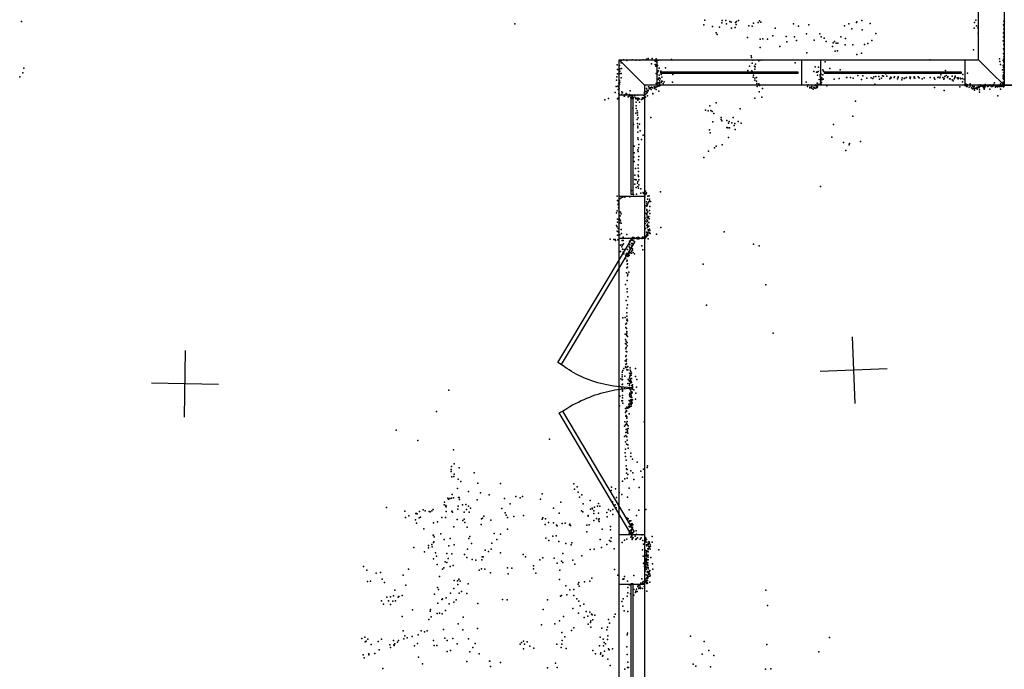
# Model space of a CAD drawing. Header units: millimetres. Extents: x -28413 to 52712, y -42191 to 56778.
# Tile 42 of 70: x 487 to 6383, y 10788 to 14680. Entities that reach past the tile are written whole.
import ezdxf

# ---------------------------------------------------------------- set-up
doc = ezdxf.new("R2010")
doc.units = ezdxf.units.MM
for name, color, linetype in [('DOORS', 7, 'Continuous'), ('P', 9, 'Continuous'), ('PANOS', 10, 'Continuous'), ('ROOMS', 1, 'Continuous'), ('WALLS', 3, 'Continuous'), ('WINDOWS', 6, 'Continuous')]:
    doc.layers.add(name, color=color, linetype=linetype)

# ---------------------------------------------------------------- blocks, each defined once
blk = doc.blocks.new('6-Fixed_7C')
blk.add_lwpolyline([(-584.3, 5.9), (584.3, 5.9), (584.3, -6.8), (-584.3, -6.8), (-584.3, 5.9)])
blk = doc.blocks.new('2-Double_40')
for points in [[(-803.047, 5.11842), (-144.478, 395.382), (-134.282, 378.176), (-792.851, -12.0874), (-803.047, 5.11842)], [(-134.282, 378.176), (-119.32, 354.081), (-109.98, 338.172), (-101.133, 322.376), (-92.7658, 306.684), (-84.8675, 291.087), (-77.4254, 275.576), (-70.4273, 260.141), (-63.861, 244.774), (-57.7142, 229.467), (-51.9747, 214.209), (-46.6303, 198.992), (-41.6688, 183.807), (-37.078, 168.646), (-32.8455, 153.498), (-28.9593, 138.355), (-25.407, 123.208), (-22.1765, 108.049), (-19.2555, 92.867), (-16.6317, 77.6544), (-14.2931, 62.402), (-12.2272, 47.1006), (-10.422, 31.7413), (-8.86523, 16.3152), (-6.96899, -6.96899)], [(-6.96899, -6.96899), (-5.64674, 24.0467), (-4.27553, 44.0225), (-2.51777, 63.4584), (-0.37793, 82.3727), (2.13953, 100.783), (5.03013, 118.709), (8.2894, 136.167), (11.9129, 153.176), (15.8961, 169.754), (20.2346, 185.919), (24.9238, 201.69), (29.9595, 217.085), (35.3369, 232.121), (41.0518, 246.818), (47.0996, 261.192), (53.4758, 275.263), (60.176, 289.048), (67.1957, 302.566), (74.5305, 315.834), (82.1759, 328.872), (90.1273, 341.697), (98.3804, 354.327), (106.931, 366.78), (120.303, 385.169)], [(130.58, 402.327), (799.603, 1.60988), (789.326, -15.5479), (120.303, 385.169), (130.58, 402.327)]]:
    blk.add_lwpolyline(points)

msp = doc.modelspace()

# ---------------------------------------------------------------- linework, layer by layer
at = {"layer": 'DOORS'}
msp.add_lwpolyline([(4076.7, 11594.2), (4076.7, 13372.2), (4229.1, 13372.2), (4229.1, 11594.2), (4076.7, 11594.2)], dxfattribs=at)
at = {"layer": 'P'}
for p in [(498, 14669), (3452, 14655), (4583, 14649), (4589, 14677), (4635, 14640), (4678, 14635), (4691, 14661), (4694, 14676), (4716, 14675), (4719, 14656), (4739, 14670), (4739, 14669), (4748, 14665), (4750, 14629), (4771, 14633), (4773, 14663), (4777, 14652), (4779, 14670), (4791, 14676), (4853, 14644), (4874, 14641), (4882, 14660), (4909, 14663), (4918, 14674), (4926, 14665), (5011, 14630), (5120, 14656), (5150, 14642), (5213, 14649), (5427, 14644), (5452, 14655), (5471, 14626), (5499, 14664), (5500, 14668), (5531, 14675), (5580, 14657), (6203, 14630), (6204, 14663), (6213, 14678), (6217, 14644), (6225, 14632), (6379, 14649), (6380, 14626), (6381, 14672), (6382, 14654), (6383, 14639), (4658, 14602), (4663, 14591), (4845, 14574), (4922, 14564), (4938, 14565), (4966, 14564), (4998, 14584), (5077, 14579), (5127, 14578), (5198, 14596), (5278, 14596), (5287, 14578), (5305, 14570), (5404, 14578), (5433, 14567), (5533, 14619), (5614, 14597), (6226, 14600), (6378, 14578), (6379, 14602), (6382, 14622), (6382, 14595), (6382, 14589), (6382, 14569), (6383, 14622), (6383, 14620), (6383, 14607), (6383, 14595), (6383, 14571), (4922, 14514), (5040, 14520), (5080, 14548), (5139, 14555), (5245, 14557), (5317, 14549), (5355, 14520), (5359, 14542), (5366, 14550), (5376, 14540), (5386, 14539), (5431, 14530), (5477, 14530), (5547, 14532), (5567, 14538), (5590, 14556), (6377, 14554), (6378, 14506), (6380, 14531), (6381, 14555), (6381, 14533), (6382, 14555), (6382, 14528), (6382, 14528), (6382, 14523), (6383, 14553), (6383, 14553), (6383, 14547), (6383, 14510), (4250, 14447), (4274, 14447), (4298, 14446), (4868, 14464), (4870, 14453), (5201, 14481), (5371, 14492), (5385, 14494), (5501, 14471), (5528, 14479), (6198, 14500), (6378, 14478), (6380, 14458), (6381, 14457), (6382, 14503), (6382, 14497), (6382, 14480), (6382, 14470), (6382, 14456), (6383, 14502), (512, 14390), (4065, 14409), (4079, 14406), (4088, 14421), (4091, 14438), (4091, 14389), (4103, 14440), (4123, 14436), (4154, 14440), (4177, 14438), (4200, 14438), (4220, 14439), (4241, 14443), (4271, 14415), (4293, 14431), (4293, 14412), (4296, 14402), (4298, 14430), (4301, 14440), (4301, 14409), (4302, 14426), (4306, 14406), (4312, 14437), (4316, 14391), (4355, 14393), (4390, 14442), (4857, 14402), (4874, 14419), (4877, 14438), (4887, 14402), (4891, 14399), (4893, 14414), (4914, 14434), (4927, 14438), (5130, 14422), (5251, 14398), (5270, 14396), (5310, 14427), (5339, 14389), (5938, 14440), (6354, 14445), (6356, 14430), (6360, 14412), (6376, 14436), (6377, 14406), (6379, 14443), (6379, 14396), (6379, 14395), (6380, 14426), (6381, 14430), (6383, 14428), (6383, 14413), (6383, 14407), (487, 14339), (505, 14363), (4063, 14338), (4066, 14382), (4067, 14356), (4081, 14387), (4081, 14373), (4081, 14359), (4088, 14358), (4088, 14332), (4299, 14358), (4305, 14354), (4306, 14372), (4306, 14367), (4312, 14375), (4316, 14348), (4317, 14333), (4326, 14363), (4327, 14373), (4327, 14367), (4328, 14353), (4332, 14337), (4398, 14353), (4847, 14376), (4871, 14375), (4872, 14365), (4876, 14369), (4880, 14336), (4881, 14349), (4889, 14330), (4890, 14385), (4900, 14334), (5243, 14370), (5258, 14367), (5262, 14367), (5264, 14348), (5268, 14370), (5280, 14343), (5281, 14351), (5282, 14375), (5282, 14334), (5283, 14341), (5286, 14354), (5290, 14332), (5296, 14380), (5296, 14351), (5300, 14373), (5395, 14329), (5400, 14381), (5431, 14364), (5438, 14335), (5440, 14334), (5463, 14335), (5479, 14331), (5506, 14346), (5537, 14345), (5561, 14330), (5586, 14332), (5601, 14338), (5614, 14340), (5632, 14340), (5647, 14330), (5654, 14344), (5660, 14343), (5674, 14356), (5679, 14343), (5699, 14331), (5704, 14337), (5705, 14333), (5723, 14335), (5726, 14339), (5747, 14334), (5748, 14339), (5772, 14333), (5784, 14329), (5788, 14331), (5798, 14334), (5817, 14337), (5820, 14329), (5821, 14337), (5843, 14338), (5843, 14333), (5847, 14330), (5868, 14338), (5874, 14332), (5903, 14332), (5940, 14334), (5964, 14333), (5986, 14334), (5988, 14336), (5998, 14332), (6000, 14337), (6003, 14350), (6015, 14335), (6027, 14341), (6031, 14377), (6035, 14347), (6043, 14334), (6045, 14340), (6072, 14342), (6088, 14335), (6089, 14338), (6090, 14342), (6102, 14332), (6108, 14332), (6119, 14330), (6119, 14330), (6134, 14353), (6162, 14361), (6372, 14381), (6377, 14349), (6377, 14338), (6378, 14350), (6379, 14382), (6379, 14381), (6379, 14365), (6380, 14332), (6381, 14366), (6381, 14336), (6382, 14354), (6382, 14334), (6383, 14380), (4058, 14281), (4061, 14318), (4069, 14283), (4072, 14279), (4075, 14300), (4078, 14292), (4079, 14316), (4081, 14305), (4252, 14278), (4260, 14275), (4262, 14273), (4263, 14270), (4270, 14277), (4273, 14274), (4277, 14273), (4287, 14279), (4290, 14276), (4294, 14275), (4295, 14277), (4298, 14278), (4299, 14298), (4306, 14281), (4310, 14324), (4311, 14302), (4311, 14282), (4313, 14324), (4315, 14285), (4318, 14314), (4318, 14302), (4318, 14297), (4318, 14284), (4322, 14327), (4323, 14289), (4325, 14289), (4328, 14305), (4330, 14312), (4335, 14312), (4341, 14298), (4347, 14309), (4397, 14306), (4889, 14318), (4900, 14312), (4901, 14298), (4904, 14281), (4914, 14296), (4918, 14287), (5196, 14307), (5204, 14280), (5208, 14290), (5218, 14276), (5219, 14272), (5227, 14274), (5229, 14275), (5230, 14280), (5231, 14271), (5242, 14277), (5246, 14272), (5247, 14288), (5248, 14271), (5251, 14271), (5254, 14291), (5257, 14283), (5258, 14272), (5261, 14286), (5262, 14300), (5262, 14278), (5262, 14275), (5265, 14278), (5269, 14292), (5270, 14291), (5273, 14293), (5274, 14295), (5275, 14322), (5278, 14291), (5282, 14308), (5283, 14293), (5284, 14295), (5285, 14321), (5287, 14323), (5288, 14305), (5289, 14325), (5289, 14290), (5291, 14320), (5299, 14324), (5321, 14285), (5365, 14325), (5529, 14322), (5596, 14328), (5607, 14294), (5636, 14325), (5697, 14327), (5743, 14327), (5769, 14320), (5892, 14327), (5965, 14274), (5968, 14324), (6021, 14324), (6023, 14328), (6055, 14327), (6059, 14327), (6071, 14320), (6077, 14315), (6083, 14326), (6107, 14327), (6116, 14279), (6123, 14326), (6132, 14309), (6133, 14328), (6143, 14323), (6148, 14291), (6148, 14287), (6154, 14294), (6156, 14281), (6161, 14281), (6162, 14290), (6173, 14276), (6179, 14296), (6181, 14284), (6186, 14273), (6193, 14281), (6200, 14272), (6203, 14281), (6213, 14270), (6216, 14272), (6217, 14274), (6220, 14272), (6226, 14280), (6226, 14277), (6233, 14273), (6235, 14279), (6238, 14291), (6240, 14282), (6242, 14283), (6246, 14284), (6252, 14280), (6257, 14280), (6260, 14285), (6261, 14273), (6262, 14283), (6264, 14282), (6264, 14272), (6267, 14286), (6267, 14277), (6268, 14291), (6269, 14292), (6270, 14284), (6282, 14280), (6283, 14283), (6288, 14283), (6289, 14286), (6289, 14282), (6297, 14288), (6299, 14290), (6304, 14281), (6310, 14281), (6314, 14283), (6314, 14282), (6319, 14292), (6319, 14287), (6321, 14286), (6324, 14302), (6330, 14281), (6330, 14280), (6331, 14276), (6332, 14284), (6334, 14282), (6341, 14284), (6343, 14278), (6350, 14281), (6353, 14285), (6355, 14281), (6355, 14280), (6358, 14283), (6360, 14296), (6363, 14281), (6368, 14283), (6374, 14292), (6374, 14283), (6376, 14328), (6377, 14307), (6377, 14301), (6378, 14293), (6379, 14278), (6380, 14322), (6380, 14280), (6382, 14307), (4052, 14244), (4070, 14263), (4071, 14211), (4075, 14239), (4076, 14267), (4076, 14235), (4091, 14232), (4092, 14248), (4096, 14242), (4107, 14222), (4109, 14223), (4110, 14231), (4119, 14238), (4119, 14237), (4122, 14235), (4130, 14219), (4134, 14220), (4139, 14232), (4142, 14254), (4142, 14226), (4146, 14215), (4147, 14227), (4157, 14225), (4165, 14214), (4170, 14224), (4177, 14213), (4189, 14228), (4189, 14211), (4190, 14211), (4216, 14212), (4225, 14226), (4225, 14213), (4226, 14211), (4228, 14241), (4228, 14239), (4228, 14227), (4229, 14247), (4230, 14235), (4232, 14232), (4232, 14219), (4234, 14250), (4235, 14217), (4240, 14238), (4241, 14269), (4242, 14250), (4244, 14258), (4244, 14244), (4246, 14257), (4246, 14254), (4246, 14224), (4250, 14254), (4251, 14256), (4256, 14266), (4268, 14262), (4278, 14237), (4279, 14239), (4289, 14269), (4298, 14262), (4314, 14252), (4916, 14249), (4932, 14216), (4936, 14268), (5238, 14265), (6023, 14257), (6192, 14267), (6196, 14269), (6204, 14258), (6205, 14266), (6220, 14265), (6234, 14261), (6234, 14246), (6262, 14265), (6297, 14265), (6345, 14225), (6361, 14264), (3992, 14200), (4013, 14208), (4067, 14206), (4155, 14209), (4160, 14210), (4177, 14207), (4179, 14187), (4179, 14164), (4185, 14206), (4189, 14199), (4191, 14209), (4195, 14206), (4198, 14207), (4198, 14187), (4210, 14203), (4215, 14205), (4216, 14209), (4217, 14206), (4218, 14207), (4619, 14164), (4658, 14182), (4889, 14210), (5493, 14192), (4158, 14151), (4177, 14121), (4178, 14148), (4184, 14134), (4186, 14108), (4187, 14123), (4191, 14093), (4267, 14095), (4594, 14138), (4610, 14135), (4626, 14137), (4633, 14131), (4644, 14119), (4687, 14094), (4760, 14094), (4801, 14147), (5477, 14102), (4162, 14052), (4184, 14083), (4186, 14058), (4188, 14042), (4198, 14055), (4638, 14068), (4687, 14083), (4691, 14075), (4721, 14035), (4722, 14077), (4731, 14061), (4736, 14070), (4751, 14063), (4766, 14046), (4769, 14058), (4790, 14070), (4807, 14060), (5361, 14053), (4188, 14032), (4188, 14007), (4202, 14015), (4220, 13988), (4618, 14020), (4622, 14002), (4728, 14032), (4738, 14032), (4772, 14023), (5351, 13976), (4167, 13922), (4188, 13973), (4191, 13962), (4194, 13932), (4211, 13962), (4657, 13922), (4694, 13930), (4731, 13974), (5420, 13945), (5455, 13931), (5457, 13939), (5523, 13950), (4166, 13883), (4188, 13900), (4191, 13891), (4192, 13912), (4194, 13861), (4611, 13893), (4647, 13913), (5435, 13896), (4165, 13856), (4166, 13830), (4190, 13811), (4192, 13841), (4584, 13855), (4171, 13749), (4174, 13789), (4190, 13791), (4190, 13749), (4192, 13771), (4192, 13741), (4170, 13723), (4170, 13696), (4178, 13720), (4187, 13702), (4189, 13711), (4189, 13681), (4194, 13691), (4195, 13721), (5282, 13682), (4064, 13624), (4150, 13658), (4163, 13633), (4179, 13675), (4181, 13635), (4192, 13671), (4206, 13641), (4207, 13668), (4220, 13645), (4222, 13640), (4234, 13653), (4235, 13634), (4236, 13641), (4239, 13637), (4240, 13643), (4248, 13624), (4257, 13625), (4325, 13650), (4066, 13598), (4069, 13596), (4070, 13571), (4071, 13575), (4073, 13580), (4074, 13583), (4081, 13608), (4089, 13613), (4098, 13618), (4110, 13617), (4140, 13620), (4231, 13617), (4239, 13565), (4241, 13590), (4242, 13577), (4242, 13563), (4244, 13574), (4246, 13571), (4247, 13605), (4251, 13584), (4254, 13589), (4258, 13605), (4259, 13595), (4265, 13592), (4061, 13524), (4065, 13536), (4072, 13554), (4076, 13531), (4083, 13506), (4084, 13528), (4089, 13518), (4231, 13554), (4232, 13522), (4241, 13517), (4243, 13544), (4243, 13538), (4243, 13514), (4244, 13524), (4245, 13504), (4249, 13529), (4258, 13538), (4260, 13519), (4261, 13561), (4061, 13447), (4067, 13485), (4067, 13467), (4076, 13491), (4080, 13483), (4080, 13464), (4084, 13476), (4088, 13461), (4232, 13473), (4233, 13491), (4233, 13460), (4243, 13482), (4243, 13470), (4243, 13448), (4244, 13493), (4247, 13475), (4247, 13455), (4249, 13445), (4250, 13493), (4255, 13501), (4255, 13465), (4255, 13444), (4256, 13487), (4065, 13440), (4065, 13414), (4066, 13390), (4070, 13409), (4071, 13429), (4080, 13392), (4088, 13423), (4091, 13399), (4122, 13394), (4235, 13429), (4241, 13407), (4243, 13394), (4244, 13397), (4245, 13395), (4247, 13435), (4248, 13405), (4249, 13440), (4249, 13397), (4249, 13390), (4251, 13422), (4252, 13415), (4254, 13415), (4259, 13426), (4259, 13403), (4260, 13418), (4262, 13399), (4300, 13396), (4326, 13436), (4705, 13410), (4024, 13366), (4045, 13364), (4053, 13363), (4055, 13358), (4069, 13362), (4085, 13330), (4095, 13358), (4095, 13332), (4096, 13330), (4100, 13357), (4101, 13378), (4103, 13338), (4139, 13354), (4140, 13331), (4146, 13369), (4150, 13370), (4150, 13361), (4151, 13339), (4152, 13326), (4154, 13360), (4154, 13328), (4156, 13340), (4157, 13375), (4157, 13370), (4163, 13376), (4163, 13373), (4164, 13375), (4165, 13367), (4167, 13373), (4180, 13369), (4181, 13373), (4189, 13368), (4190, 13375), (4191, 13378), (4194, 13368), (4197, 13374), (4212, 13369), (4213, 13371), (4217, 13378), (4219, 13371), (4220, 13375), (4221, 13374), (4225, 13377), (4233, 13372), (4236, 13383), (4236, 13376), (4237, 13380), (4243, 13383), (4251, 13368), (4881, 13336), (4083, 13292), (4084, 13292), (4092, 13320), (4097, 13306), (4100, 13287), (4103, 13288), (4104, 13278), (4106, 13304), (4116, 13270), (4116, 13267), (4121, 13280), (4127, 13303), (4129, 13279), (4130, 13271), (4135, 13278), (4136, 13320), (4137, 13268), (4140, 13285), (4141, 13314), (4142, 13285), (4149, 13281), (4150, 13318), (4150, 13294), (4150, 13282), (4152, 13310), (4156, 13308), (4156, 13299), (4160, 13285), (4168, 13278), (4212, 13325), (4219, 13302), (4915, 13325), (4114, 13249), (4123, 13234), (4125, 13240), (4125, 13215), (4126, 13218), (4128, 13262), (4579, 13215), (4120, 13164), (4122, 13194), (4126, 13197), (4128, 13155), (4135, 13167), (4114, 13094), (4125, 13117), (4127, 13146), (4955, 13092), (4124, 13068), (4124, 13049), (4119, 12999), (4127, 12972), (4128, 13020), (4122, 12952), (4123, 12924), (4599, 12971), (4099, 12894), (4113, 12896), (4117, 12857), (4120, 12862), (4122, 12880), (4123, 12905), (4124, 12887), (4127, 12877), (4112, 12796), (4117, 12837), (4120, 12830), (4122, 12813), (4123, 12802), (4999, 12803), (4114, 12765), (4115, 12740), (4118, 12754), (4120, 12792), (4122, 12788), (4125, 12746), (4127, 12783), (4117, 12708), (4118, 12716), (4119, 12736), (4119, 12692), (4122, 12690), (4124, 12727), (4113, 12636), (4116, 12662), (4118, 12668), (4119, 12634), (4121, 12644), (4121, 12620), (4095, 12568), (4098, 12578), (4105, 12591), (4115, 12600), (4116, 12615), (4117, 12597), (4122, 12583), (4123, 12596), (4129, 12602), (4129, 12583), (4138, 12562), (4142, 12580), (4143, 12595), (4146, 12573), (4146, 12573), (4147, 12560), (4151, 12563), (4174, 12590), (4086, 12528), (4094, 12552), (4095, 12541), (4095, 12523), (4096, 12524), (4111, 12544), (4130, 12525), (4137, 12516), (4138, 12535), (4138, 12514), (4140, 12544), (4143, 12550), (4143, 12547), (4143, 12527), (4143, 12523), (4144, 12504), (4145, 12506), (4148, 12515), (4149, 12550), (4150, 12507), (4151, 12530), (4175, 12542), (4183, 12525), (3057, 12461), (4080, 12483), (4092, 12477), (4093, 12474), (4094, 12495), (4095, 12468), (4096, 12459), (4097, 12496), (4097, 12455), (4109, 12477), (4129, 12500), (4138, 12499), (4138, 12489), (4139, 12469), (4141, 12443), (4145, 12462), (4145, 12443), (4149, 12453), (4150, 12450), (4151, 12447), (4153, 12488), (4153, 12443), (4155, 12467), (4155, 12449), (4156, 12482), (4157, 12492), (4165, 12463), (4165, 12463), (4176, 12443), (4180, 12478), (4081, 12424), (4092, 12397), (4096, 12428), (4096, 12414), (4096, 12396), (4136, 12399), (4139, 12432), (4141, 12423), (4142, 12425), (4142, 12383), (4143, 12397), (4143, 12393), (4146, 12425), (4147, 12437), (4147, 12403), (4148, 12417), (4149, 12427), (4149, 12399), (4150, 12394), (4151, 12440), (4152, 12417), (4152, 12403), (4153, 12389), (4155, 12383), (4156, 12403), (4175, 12407), (2983, 12333), (4079, 12366), (4098, 12382), (4114, 12350), (4114, 12328), (4119, 12334), (4120, 12338), (4120, 12335), (4122, 12358), (4123, 12357), (4125, 12352), (4132, 12361), (4133, 12354), (4134, 12376), (4137, 12367), (4138, 12359), (4142, 12363), (4143, 12377), (4148, 12375), (4149, 12365), (4150, 12380), (4110, 12271), (4117, 12305), (4119, 12309), (4123, 12302), (4123, 12293), (4125, 12274), (4136, 12320), (4226, 12271), (2742, 12222), (4108, 12245), (4114, 12253), (4116, 12208), (4118, 12225), (4120, 12264), (4124, 12256), (4124, 12228), (4125, 12209), (4127, 12218), (4131, 12247), (4131, 12232), (2871, 12160), (3660, 12168), (4109, 12183), (4114, 12151), (4116, 12190), (4122, 12181), (4124, 12162), (4128, 12203), (3084, 12103), (4115, 12108), (4121, 12137), (4128, 12133), (4130, 12114), (4112, 12086), (4115, 12064), (4119, 12042), (4146, 12083), (4147, 12063), (4156, 12048), (4185, 12029), (3071, 11986), (3071, 11973), (3072, 12004), (3089, 12019), (3118, 11996), (4119, 12008), (4120, 11990), (4125, 11985), (4147, 11977), (4206, 11975), (4222, 11987), (4244, 11998), (4246, 12008), (3075, 11941), (3086, 11944), (3088, 11957), (3113, 11928), (3129, 11913), (3209, 11966), (4096, 11915), (4110, 11929), (4121, 11964), (4124, 11934), (4129, 11955), (4159, 11965), (4165, 11925), (4216, 11939), (3109, 11871), (3175, 11853), (3230, 11904), (3366, 11902), (3805, 11899), (3809, 11868), (3826, 11882), (4029, 11860), (4032, 11879), (4055, 11870), (4136, 11873), (4197, 11878), (3050, 11813), (3055, 11808), (3062, 11812), (3073, 11813), (3077, 11836), (3084, 11815), (3115, 11818), (3118, 11817), (3121, 11806), (3227, 11804), (3247, 11846), (3299, 11833), (3391, 11811), (3458, 11823), (3485, 11816), (3499, 11824), (3605, 11808), (3616, 11840), (3832, 11850), (3839, 11819), (3853, 11833), (3904, 11799), (4060, 11818), (4077, 11848), (4093, 11835), (4127, 11820), (2683, 11758), (2794, 11735), (2882, 11734), (2904, 11743), (2915, 11738), (2939, 11734), (2956, 11737), (2963, 11746), (3028, 11773), (3030, 11789), (3038, 11764), (3039, 11769), (3040, 11734), (3041, 11761), (3075, 11735), (3110, 11748), (3113, 11766), (3138, 11774), (3158, 11776), (3163, 11745), (3175, 11765), (3186, 11753), (3375, 11751), (3425, 11779), (3683, 11754), (3727, 11789), (3852, 11738), (3862, 11780), (3906, 11747), (3916, 11753), (3917, 11750), (3926, 11737), (3930, 11760), (3948, 11765), (3953, 11781), (3961, 11766), (4013, 11746), (4026, 11737), (4037, 11791), (4038, 11745), (4053, 11774), (4058, 11755), (4075, 11766), (4136, 11744), (4195, 11742), (4237, 11746), (2797, 11697), (2818, 11707), (2858, 11684), (2860, 11721), (2864, 11721), (2868, 11719), (2880, 11696), (2887, 11699), (2945, 11732), (3015, 11697), (3037, 11697), (3079, 11729), (3106, 11686), (3141, 11679), (3149, 11729), (3149, 11687), (3178, 11730), (3252, 11690), (3258, 11693), (3266, 11706), (3308, 11681), (3394, 11726), (3400, 11712), (3408, 11697), (3447, 11704), (3504, 11709), (3616, 11688), (3619, 11696), (3635, 11690), (3718, 11723), (3859, 11731), (3891, 11709), (3891, 11705), (3925, 11679), (3926, 11722), (3941, 11692), (3954, 11724), (3954, 11683), (3958, 11689), (4004, 11728), (4005, 11701), (4039, 11715), (4075, 11717), (4123, 11695), (4131, 11690), (4138, 11675), (4140, 11678), (4147, 11677), (4180, 11709), (2864, 11664), (2907, 11630), (2966, 11665), (2989, 11671), (3087, 11642), (3152, 11667), (3167, 11639), (3250, 11655), (3409, 11628), (3633, 11656), (3653, 11667), (3684, 11666), (3702, 11652), (3705, 11647), (3736, 11662), (3753, 11663), (3779, 11654), (3782, 11657), (3786, 11649), (3884, 11652), (3898, 11653), (3957, 11674), (3975, 11628), (4025, 11625), (4026, 11644), (4133, 11667), (4136, 11643), (4140, 11641), (4142, 11619), (4146, 11657), (4147, 11623), (4149, 11620), (4150, 11660), (4150, 11638), (4150, 11624), (4152, 11651), (4154, 11659), (4155, 11632), (4156, 11639), (4158, 11656), (4158, 11653), (4179, 11618), (2963, 11593), (2965, 11592), (2970, 11582), (3009, 11600), (3028, 11567), (3064, 11572), (3176, 11572), (3182, 11584), (3329, 11603), (3344, 11567), (3367, 11599), (3638, 11575), (3655, 11561), (3655, 11560), (3679, 11586), (3700, 11588), (3883, 11612), (3963, 11567), (4019, 11561), (4029, 11577), (4108, 11562), (4123, 11569), (4137, 11604), (4144, 11596), (4147, 11580), (4148, 11606), (4151, 11610), (4152, 11582), (4153, 11589), (4154, 11607), (4154, 11571), (4155, 11567), (4156, 11601), (4158, 11599), (4161, 11576), (4173, 11586), (4177, 11567), (4178, 11571), (4181, 11599), (4186, 11577), (4203, 11568), (4209, 11577), (4212, 11595), (4214, 11594), (4219, 11561), (4230, 11576), (4231, 11571), (4234, 11579), (4234, 11561), (4236, 11571), (4240, 11566), (4274, 11584), (2847, 11518), (2935, 11517), (2936, 11531), (2956, 11537), (2957, 11522), (2966, 11548), (2968, 11552), (3056, 11529), (3088, 11535), (3169, 11509), (3193, 11542), (3274, 11502), (3310, 11508), (3314, 11544), (3716, 11554), (3758, 11542), (3789, 11534), (3793, 11546), (3903, 11507), (3927, 11508), (3972, 11519), (4004, 11536), (4028, 11554), (4046, 11510), (4094, 11548), (4217, 11504), (4222, 11538), (4233, 11503), (4235, 11552), (4241, 11535), (4241, 11498), (4242, 11550), (4242, 11528), (4248, 11538), (4249, 11511), (4251, 11534), (4251, 11509), (4254, 11543), (4254, 11524), (4255, 11553), (4256, 11553), (4256, 11517), (4257, 11547), (4258, 11545), (4262, 11535), (4262, 11509), (4265, 11524), (4274, 11551), (4314, 11505), (2911, 11493), (2966, 11451), (2977, 11486), (2984, 11466), (3045, 11482), (3053, 11452), (3075, 11480), (3150, 11476), (3164, 11458), (3197, 11447), (3218, 11442), (3255, 11445), (3257, 11463), (3262, 11463), (3294, 11495), (3366, 11486), (3503, 11476), (3516, 11462), (3602, 11444), (3620, 11456), (3687, 11455), (3740, 11482), (3799, 11442), (3853, 11469), (4221, 11466), (4234, 11472), (4235, 11447), (4236, 11453), (4237, 11448), (4238, 11491), (4238, 11441), (4239, 11466), (4240, 11455), (4241, 11480), (4241, 11469), (4244, 11473), (4245, 11495), (4245, 11468), (4245, 11445), (4247, 11494), (4248, 11496), (4250, 11492), (4250, 11473), (4250, 11461), (4251, 11444), (4251, 11444), (4267, 11458), (2545, 11404), (2566, 11383), (2815, 11388), (2988, 11416), (3019, 11389), (3026, 11397), (3035, 11432), (3044, 11429), (3064, 11405), (3082, 11410), (3238, 11382), (3252, 11391), (3273, 11389), (3409, 11396), (3435, 11394), (3563, 11408), (3564, 11391), (3706, 11425), (3721, 11383), (3732, 11436), (3740, 11429), (3811, 11419), (4048, 11387), (4222, 11425), (4228, 11404), (4229, 11417), (4232, 11403), (4233, 11406), (4234, 11434), (4237, 11423), (4238, 11436), (4238, 11394), (4239, 11415), (4239, 11400), (4239, 11386), (4240, 11427), (4241, 11396), (4242, 11401), (4245, 11428), (4247, 11417), (4249, 11426), (4249, 11410), (4251, 11398), (4251, 11390), (4261, 11381), (4276, 11421), (4278, 11389), (2621, 11364), (2647, 11369), (2657, 11329), (2783, 11353), (3001, 11345), (3117, 11328), (3117, 11326), (3306, 11367), (3412, 11361), (3577, 11365), (3720, 11326), (3913, 11334), (4068, 11353), (4099, 11329), (4102, 11329), (4104, 11331), (4108, 11344), (4165, 11351), (4213, 11330), (4233, 11377), (4236, 11321), (4238, 11330), (4239, 11354), (4243, 11337), (4244, 11333), (4245, 11371), (4245, 11340), (4246, 11350), (4247, 11374), (4247, 11321), (4248, 11336), (4249, 11372), (4252, 11366), (4253, 11358), (4253, 11345), (4255, 11374), (4257, 11365), (4257, 11347), (4259, 11376), (4260, 11359), (4261, 11347), (4262, 11349), (2569, 11315), (2587, 11316), (2671, 11308), (2733, 11262), (2800, 11293), (2990, 11279), (2995, 11266), (3087, 11273), (3089, 11320), (3109, 11319), (3111, 11297), (3124, 11316), (3172, 11300), (3758, 11289), (3781, 11264), (3806, 11266), (3831, 11299), (3836, 11308), (3837, 11287), (3869, 11313), (3902, 11317), (4127, 11317), (4128, 11279), (4134, 11297), (4141, 11295), (4165, 11266), (4180, 11269), (4188, 11285), (4190, 11291), (4190, 11283), (4195, 11272), (4200, 11289), (4203, 11278), (4204, 11278), (4204, 11273), (4206, 11305), (4217, 11306), (4217, 11273), (4219, 11309), (4221, 11315), (4224, 11301), (4227, 11284), (4232, 11310), (4237, 11313), (4238, 11316), (4241, 11316), (4241, 11307), (4242, 11304), (4242, 11303), (4246, 11320), (4246, 11307), (4246, 11305), (4261, 11310), (4955, 11262), (2686, 11220), (2707, 11223), (2726, 11228), (2753, 11220), (2757, 11225), (2777, 11231), (2972, 11238), (3014, 11206), (3019, 11211), (3040, 11216), (3066, 11245), (3101, 11205), (3118, 11244), (3132, 11255), (3165, 11242), (3379, 11207), (3406, 11205), (3647, 11204), (3725, 11226), (3731, 11230), (3763, 11235), (3805, 11230), (3823, 11210), (4100, 11210), (4125, 11226), (4128, 11247), (4144, 11241), (4165, 11233), (4175, 11249), (4177, 11256), (4184, 11254), (4242, 11256), (2654, 11198), (2665, 11179), (2695, 11198), (2708, 11176), (2722, 11196), (2738, 11198), (2948, 11147), (2992, 11184), (3059, 11181), (3086, 11190), (3231, 11183), (3622, 11146), (3799, 11152), (3836, 11196), (3843, 11169), (3865, 11178), (4093, 11194), (4099, 11166), (4965, 11170), (2778, 11104), (2839, 11144), (2937, 11086), (2945, 11136), (2951, 11102), (2988, 11123), (3000, 11124), (3016, 11120), (3036, 11140), (3142, 11100), (3744, 11105), (3834, 11125), (3867, 11099), (3880, 11134), (3889, 11107), (3902, 11131), (3912, 11118), (3916, 11115), (3932, 11113), (4013, 11086), (4046, 11103), (4053, 11119), (4107, 11138), (4129, 11134), (3113, 11060), (3229, 11032), (3612, 11054), (3691, 11060), (3720, 11078), (3805, 11036), (3891, 11058), (3906, 11069), (3907, 11079), (3908, 11040), (3919, 11085), (3973, 11035), (4007, 11040), (4020, 11064), (2536, 10972), (2554, 10980), (2572, 10969), (2654, 10969), (2784, 11018), (2787, 10971), (2793, 10988), (2807, 10976), (2838, 10985), (2874, 10995), (2892, 11019), (2912, 11013), (2927, 11019), (3025, 11026), (3032, 10974), (3081, 10972), (3140, 11024), (3174, 10970), (3733, 11008), (3751, 10983), (3792, 11021), (3964, 10981), (3981, 10968), (4004, 11025), (4009, 10989), (4124, 10995), (4126, 11004), (4504, 10987), (5337, 10979), (2556, 10953), (2561, 10957), (2591, 10937), (2634, 10955), (2704, 10936), (2708, 10919), (2726, 10961), (2728, 10936), (2730, 10931), (2734, 10942), (2750, 10950), (2755, 10960), (2852, 10929), (2869, 10944), (2965, 10961), (2969, 10931), (2985, 10931), (3047, 10961), (3106, 10942), (3200, 10920), (3214, 10943), (3484, 10939), (3492, 10948), (3504, 10956), (3504, 10911), (3511, 10939), (3525, 10952), (3541, 10928), (3565, 10915), (3703, 10940), (3729, 10920), (3734, 10939), (3736, 10961), (3759, 10914), (3959, 10930), (3984, 10930), (3988, 10948), (3995, 10942), (4007, 10966), (4013, 10911), (4037, 10911), (4122, 10923), (4586, 10955), (4961, 10938), (2544, 10875), (2549, 10857), (2578, 10882), (2578, 10876), (2614, 10884), (2639, 10906), (2875, 10862), (3046, 10895), (3067, 10902), (3183, 10893), (3238, 10881), (3919, 10902), (3936, 10881), (3965, 10879), (3968, 10888), (3977, 10868), (3979, 10872), (3989, 10898), (4017, 10906), (4125, 10877), (4573, 10880), (4613, 10901), (4643, 10872), (5273, 10893), (2661, 10794), (2900, 10821), (3165, 10836), (3300, 10837), (3303, 10837), (3306, 10805), (3366, 10829), (3647, 10797), (3696, 10826), (3706, 10799), (4009, 10849), (4024, 10811), (4126, 10799), (4128, 10832), (4133, 10799), (4521, 10820), (4536, 10807), (4624, 10803), (4985, 10791), (4111, 10789), (4954, 10789)]:
    msp.add_point(p, dxfattribs=at)
at = {"layer": 'PANOS'}
for points in [[(5489.2, 12380.9), (5473.5, 12780.6)], [(1473.8, 12299.2), (1480.7, 12699.1)], [(5681.2, 12588.6), (5281.5, 12572.9)], [(1677.2, 12495.7), (1277.3, 12502.6)]]:
    msp.add_lwpolyline(points, dxfattribs=at)
at = {"layer": 'ROOMS'}
for points in [[(4787.9, 18459.5), (6381.8, 18459.5), (6381.8, 14287.5), (7772.4, 14287.5), (7772.4, 14344.6), (7772.4, 16605.2), (7772.4, 18383.2), (7772.4, 19500.8), (2946.4, 19500.8), (1047.8, 19500.8), (1047.8, 18459.5), (3048, 18459.5), (3048, 18510.2), (3048, 18459.5), (4787.9, 18459.5)], [(5930.9, 1739.9), (7772.4, 1739.9), (7772.4, 10845.8), (7772.4, 12217.4), (7772.4, 13169.9), (7772.4, 14287.5), (6381.8, 14287.5), (4229.1, 14287.5), (4229.1, 4622.8), (4229.1, 1739.9), (5930.9, 1739.9)]]:
    msp.add_lwpolyline(points, close=True, dxfattribs=at)
at = {"layer": 'WALLS'}
for points in [[(6229.4, 14439.9), (6229.4, 18307), (6305.6, 18383.2), (6381.8, 18459.5), (6381.8, 14287.5), (6305.6, 14363.7), (6229.4, 14439.9)], [(4076.7, 14439.9), (6229.4, 14439.9), (6305.6, 14363.7), (6381.8, 14287.5), (4229.1, 14287.5), (4152.9, 14363.7), (4076.7, 14439.9)], [(4076.7, 4622.8), (4076.7, 14439.9), (4152.9, 14363.7), (4229.1, 14287.5), (4229.1, 4622.8), (4152.9, 4622.8), (4076.7, 4622.8)]]:
    msp.add_lwpolyline(points, dxfattribs=at)
at = {"layer": 'WINDOWS'}
for points in [[(4305.2, 14439.9), (5168.8, 14439.9), (5168.8, 14287.5), (4305.2, 14287.5), (4305.2, 14439.9)], [(5284, 14439.9), (6147.6, 14439.9), (6147.6, 14287.5), (5284, 14287.5), (5284, 14439.9)], [(4076.7, 13620.6), (4076.7, 14230.2), (4229.1, 14230.2), (4229.1, 13620.6), (4076.7, 13620.6)], [(4076.7, 10486.1), (4076.7, 11298.9), (4229.1, 11298.9), (4229.1, 10486.1), (4076.7, 10486.1)]]:
    msp.add_lwpolyline(points, dxfattribs=at)

# ---------------------------------------------------------------- block references
at = {"layer": 'DOORS', "xscale": 1.1, "yscale": 1.1, "rotation": 90}
msp.add_blockref('2-Double_40', (4152.9, 12483.2), dxfattribs=at)
at = {"layer": 'WINDOWS', "xscale": 0.7, "yscale": 0.8}
for p in [(4737, 14363.7), (5715.8, 14363.7)]:
    msp.add_blockref('6-Fixed_7C', p, dxfattribs=at)
at = {"layer": 'WINDOWS', "yscale": 0.8, "rotation": 90}
for p, xscale in [((4152.9, 13925.4), 0.5), ((4152.9, 10892.5), 0.7)]:
    msp.add_blockref('6-Fixed_7C', p, dxfattribs=dict(at, xscale=xscale))

doc.saveas('drawing.dxf')
